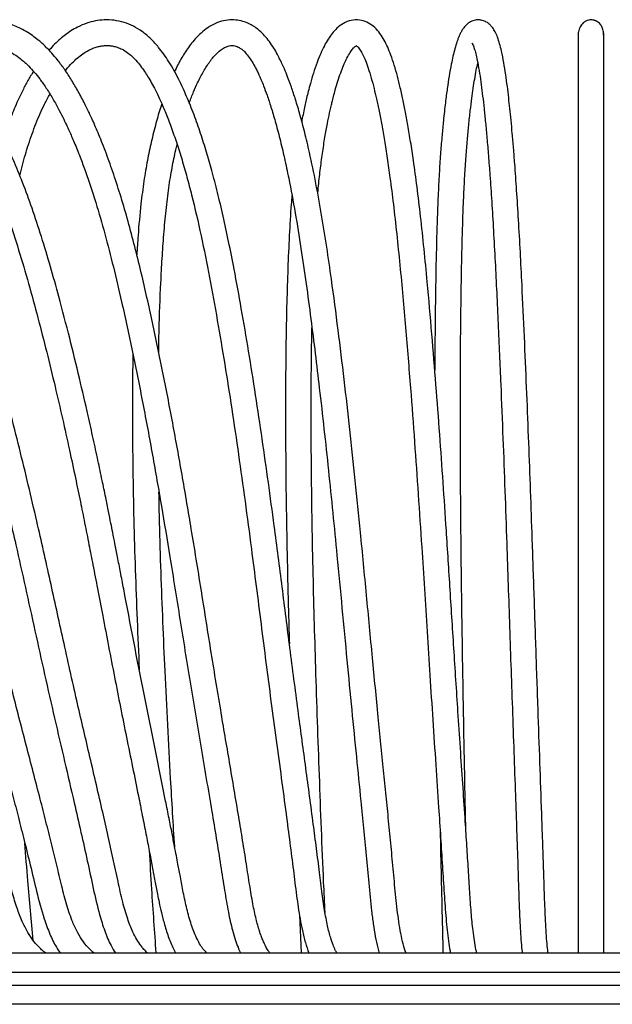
# Model space of a CAD drawing. Header units: millimetres. Extents: x 167 to 2222, y 44 to 1779.
# Tile 165 of 256: x 514 to 698, y 1367 to 1674. Entities that reach past the tile are written whole.
import ezdxf

# ---------------------------------------------------------------- set-up
doc = ezdxf.new("R2010")
doc.units = ezdxf.units.MM

msp = doc.modelspace()

# ---------------------------------------------------------------- linework, layer by layer
at = {"color": 7, "linetype": 'Continuous', "lineweight": 25}
for p, q in [((600.761, 1395.078), (601.311, 1383.182)), ((466.57, 1383.182), (916.57, 1383.182)), ((466.57, 1377.182), (916.57, 1377.182)), ((466.57, 1373.182), (916.57, 1373.182)), ((916.57, 1367.182), (466.57, 1367.182))]:
    msp.add_line(p, q, dxfattribs=at)
for points, knots in [([(521.709, 1383.182), (521.599, 1383.257), (520.615, 1383.924), (519.137, 1385.431), (517.276, 1387.715), (515.64, 1390.319), (514.028, 1393.661), (512.486, 1397.852), (511.025, 1402.879), (509.566, 1408.644), (507.893, 1415.01), (506.084, 1421.709), (504.215, 1428.483), (501.523, 1438.103), (498.033, 1450.418), (493.597, 1466.28), (489.194, 1482.727), (484.641, 1499.935), (480.142, 1516.618), (475.523, 1532.922), (470.741, 1548.837), (465.613, 1564.811), (460.144, 1580.618), (455.387, 1593.375), (451.45, 1603.038), (448.506, 1609.801), (445.432, 1616.359), (442.212, 1622.695), (438.911, 1628.648), (435.989, 1633.467), (433.619, 1637.107), (431.871, 1639.661), (430.373, 1641.756), (429.018, 1643.583), (427.519, 1645.536), (425.561, 1647.974), (422.95, 1651.03), (419.78, 1654.446), (416.204, 1657.91), (412.393, 1661.164), (407.939, 1664.442), (402.788, 1667.556), (396.982, 1670.227), (391.182, 1672.082), (385.603, 1673.226), (380.322, 1673.818), (375.04, 1673.982), (369.837, 1673.785), (366.329, 1673.244), (364.664, 1672.987)], [0, 0, 0, 0, 0.0013419, 0.0119305, 0.0198144, 0.028305, 0.0386132, 0.0511883, 0.0652459, 0.0814254, 0.0995723, 0.1188288, 0.1379534, 0.1568584, 0.2003009, 0.2423972, 0.2911704, 0.3389184, 0.3872436, 0.4318592, 0.4771201, 0.5230578, 0.5693405, 0.6146569, 0.6354019, 0.6558745, 0.6760748, 0.6960116, 0.7157032, 0.733777, 0.7441522, 0.7530682, 0.7605179, 0.7664956, 0.772876, 0.7819751, 0.7938164, 0.808191, 0.8232353, 0.8383467, 0.8535507, 0.8739331, 0.8943299, 0.9139279, 0.9322644, 0.9493657, 0.9655205, 0.9836384, 1, 1, 1, 1]), ([(536.742, 1383.182), (536.291, 1383.551), (535.123, 1384.504), (533.387, 1386.643), (531.592, 1389.469), (529.828, 1393.27), (528.171, 1398.162), (526.639, 1404.158), (525.137, 1410.609), (523.492, 1417.301), (521.774, 1424.156), (519.155, 1434.388), (515.57, 1448.12), (511.747, 1462.899), (508.681, 1475.201), (506.391, 1484.525), (504.306, 1493.054), (502.41, 1500.78), (500.655, 1507.867), (498.789, 1515.3), (496.648, 1523.652), (494.091, 1533.321), (491.19, 1543.892), (487.909, 1555.327), (484.281, 1567.337), (480.362, 1579.575), (476.41, 1591.221), (472.395, 1602.169), (468.271, 1612.364), (463.784, 1622.232), (459.407, 1630.643), (455.324, 1637.566), (451.809, 1642.94), (448.437, 1647.593), (445.333, 1651.486), (442.55, 1654.671), (440.284, 1657.047), (438.447, 1658.837), (436.749, 1660.399), (434.69, 1662.162), (432.049, 1664.212), (428.857, 1666.385), (425.238, 1668.47), (421.342, 1670.291), (416.771, 1671.924), (411.589, 1673.166), (406.15, 1673.834), (401.63, 1673.968), (398.119, 1673.83), (395.206, 1673.577), (392.166, 1673.13), (390.002, 1672.779), (388.864, 1672.468), (388.85, 1672.464)], [0, 0, 0, 0, 0.0061108, 0.0158202, 0.0258513, 0.0363411, 0.051798, 0.0686846, 0.0867247, 0.1054196, 0.1245627, 0.1440844, 0.1912156, 0.2399322, 0.2680933, 0.2940293, 0.3177427, 0.3392328, 0.358497, 0.3769348, 0.4013898, 0.428486, 0.4582357, 0.4906582, 0.5255729, 0.5609215, 0.5961826, 0.626925, 0.6575233, 0.6879822, 0.7183588, 0.7386109, 0.7577736, 0.7748614, 0.7898628, 0.8027616, 0.8135393, 0.8202238, 0.8266749, 0.8351463, 0.845754, 0.8585039, 0.8723867, 0.886652, 0.9012777, 0.9213543, 0.9410258, 0.9576614, 0.9680728, 0.9773865, 0.9879124, 0.9998462, 1, 1, 1, 1]), ([(553.409, 1383.182), (553.267, 1383.308), (552.82, 1383.704), (552.132, 1384.502), (551.156, 1385.742), (550.053, 1387.411), (548.621, 1390.109), (547.092, 1394.007), (545.576, 1399.325), (544.17, 1405.738), (542.651, 1412.911), (540.971, 1420.436), (538.501, 1431.282), (535.278, 1445.052), (531.179, 1462.601), (527.176, 1480.555), (523.093, 1499.213), (519.5, 1515.303), (516.284, 1529.072), (513.501, 1540.505), (510.563, 1552.046), (507.454, 1563.667), (504.217, 1575.134), (500.929, 1586.162), (497.788, 1596.086), (494.784, 1604.872), (491.928, 1612.574), (489.044, 1619.705), (486.333, 1625.819), (483.713, 1631.246), (481.123, 1636.207), (478.183, 1641.36), (474.846, 1646.639), (471.107, 1651.906), (467.149, 1656.771), (463.22, 1660.877), (459.607, 1664.051), (456.625, 1666.268), (454.127, 1667.881), (451.819, 1669.198), (449.151, 1670.494), (445.683, 1671.847), (441.47, 1673.015), (436.612, 1673.774), (430.852, 1674.056), (424.396, 1673.457), (419.644, 1672.478), (417.359, 1671.656), (417.344, 1671.65)], [0, 0, 0, 0, 0.0022074, 0.006971, 0.0110575, 0.0180576, 0.0260601, 0.0387035, 0.0538549, 0.0716207, 0.0917917, 0.1129812, 0.1339122, 0.1817837, 0.2275557, 0.2798688, 0.3303487, 0.3816197, 0.412976, 0.4447947, 0.4770874, 0.5098694, 0.5430014, 0.5747467, 0.6045946, 0.6291108, 0.6521167, 0.6736161, 0.6944102, 0.7095601, 0.7259267, 0.7435192, 0.7623466, 0.7824322, 0.8031488, 0.8217058, 0.837785, 0.8513298, 0.8598025, 0.8686628, 0.8792114, 0.8914169, 0.9089256, 0.9272328, 0.9461026, 0.97337, 0.9998282, 1, 1, 1, 1]), ([(571.848, 1383.182), (571.457, 1383.598), (570.342, 1384.784), (568.646, 1387.827), (566.979, 1392.035), (565.643, 1396.884), (564.574, 1401.902), (563.707, 1406.586), (563, 1410.382), (562.394, 1413.57), (561.784, 1416.747), (561.026, 1420.641), (560.102, 1425.321), (558.303, 1434.314), (555.676, 1447.197), (551.223, 1469.186), (547.773, 1487.407), (545.028, 1501.675), (544.12, 1506.367), (543.312, 1510.503), (542.625, 1513.992), (541.964, 1517.319), (541.233, 1520.961), (540.326, 1525.425), (539.229, 1530.733), (537.942, 1536.837), (536.492, 1543.542), (534.586, 1552.113), (532.169, 1562.552), (529.132, 1574.964), (526.125, 1586.53), (523.192, 1597.096), (520.436, 1606.278), (517.543, 1615.045), (514.602, 1623.067), (511.663, 1630.262), (508.754, 1636.646), (505.916, 1642.243), (503.181, 1647.098), (500.435, 1651.507), (497.633, 1655.539), (494.581, 1659.396), (491.248, 1663.002), (487.584, 1666.261), (483.777, 1668.95), (479.959, 1670.986), (476.125, 1672.442), (472.252, 1673.396), (468.421, 1673.883), (464.767, 1673.968), (461.279, 1673.711), (457.765, 1673.133), (454.061, 1672.116), (451.266, 1671.157), (449.75, 1670.386), (449.525, 1670.272)], [0, 0, 0, 0, 0.0070313, 0.0200843, 0.0334744, 0.0476201, 0.0619547, 0.0750889, 0.0857538, 0.0928128, 0.1010593, 0.11166, 0.1246103, 0.1393379, 0.1853117, 0.2303406, 0.3196752, 0.3337025, 0.3467131, 0.3579751, 0.3674857, 0.3752421, 0.3851914, 0.3973207, 0.4118578, 0.4288065, 0.4475959, 0.4672444, 0.4998366, 0.5345539, 0.5714388, 0.5978299, 0.6251059, 0.6513313, 0.6757355, 0.6983487, 0.7191986, 0.7382678, 0.7555379, 0.7711622, 0.7878675, 0.8033861, 0.8204055, 0.8386686, 0.8561906, 0.8725694, 0.8886125, 0.9048613, 0.9209649, 0.9360383, 0.9500405, 0.9642413, 0.9799866, 0.9970352, 1, 1, 1, 1]), ([(591.553, 1383.182), (591.374, 1383.411), (590.792, 1384.153), (590.041, 1385.62), (589.316, 1387.228), (588.791, 1388.568), (588.068, 1390.67), (587.164, 1393.954), (586.166, 1398.74), (585.219, 1404.515), (584.209, 1411.122), (583.063, 1418.23), (581.325, 1428.786), (579.023, 1442.347), (576.054, 1459.769), (573.11, 1477.785), (570.113, 1496.612), (567.236, 1514.397), (564.361, 1531.326), (561.463, 1547.406), (558.351, 1563.562), (555.04, 1579.492), (552.07, 1592.745), (549.496, 1603.217), (547.398, 1611.103), (545.211, 1618.626), (542.958, 1625.658), (541.003, 1631.171), (539.444, 1635.232), (538.328, 1637.996), (537.297, 1640.428), (536.274, 1642.736), (535.08, 1645.31), (533.515, 1648.485), (531.629, 1652.012), (529.527, 1655.565), (527.447, 1658.703), (525.458, 1661.359), (523.698, 1663.442), (522.203, 1665.031), (520.876, 1666.315), (519.526, 1667.51), (517.948, 1668.76), (516.039, 1670.063), (513.392, 1671.54), (510.192, 1672.816), (506.61, 1673.647), (503.117, 1673.983), (499.617, 1673.87), (496.149, 1673.292), (492.753, 1672.289), (489.493, 1670.882), (486.848, 1669.448), (485.355, 1668.373), (484.896, 1668.043)], [0, 0, 0, 0, 0.0039259, 0.0127428, 0.0172081, 0.021493, 0.0262057, 0.0372679, 0.05054, 0.0661094, 0.0838541, 0.1034431, 0.1232463, 0.168893, 0.2130308, 0.2640883, 0.3138579, 0.3641035, 0.4070058, 0.4505745, 0.4948471, 0.5394701, 0.5826367, 0.6060331, 0.6288467, 0.6510781, 0.6727443, 0.6929149, 0.7029493, 0.712046, 0.7202003, 0.7274095, 0.7357119, 0.7470238, 0.7613703, 0.7749683, 0.7887868, 0.8008229, 0.8110652, 0.8194853, 0.8260741, 0.8327497, 0.8409007, 0.850523, 0.861588, 0.8798579, 0.8963236, 0.911734, 0.9281757, 0.9450582, 0.9605218, 0.9768201, 0.9928809, 1, 1, 1, 1]), ([(612.415, 1383.182), (612.248, 1383.46), (611.842, 1384.137), (611.178, 1385.803), (610.341, 1388.233), (609.432, 1391.803), (608.529, 1396.68), (607.707, 1402.592), (606.888, 1409.389), (605.954, 1416.719), (604.532, 1427.63), (602.643, 1441.634), (600.212, 1459.558), (597.815, 1478.008), (595.382, 1497.231), (593.165, 1514.435), (591.086, 1529.825), (589.158, 1543.407), (587.111, 1557.062), (584.951, 1570.612), (582.722, 1583.718), (580.65, 1595.108), (578.745, 1604.711), (577.026, 1612.674), (575.274, 1620.082), (573.545, 1626.711), (571.788, 1632.829), (569.958, 1638.615), (567.9, 1644.448), (565.643, 1650.094), (563.064, 1655.708), (560.19, 1660.901), (557.269, 1665.014), (554.487, 1668.077), (551.852, 1670.315), (549.044, 1672.025), (546.084, 1673.212), (543.05, 1673.859), (540.061, 1673.989), (537.193, 1673.657), (534.382, 1672.905), (531.868, 1671.833), (529.652, 1670.562), (527.868, 1669.325), (526.16, 1667.942), (524.455, 1666.378), (523.303, 1665.098), (522.722, 1664.452)], [0, 0, 0, 0, 0.0045348, 0.011054, 0.0184383, 0.029942, 0.0434647, 0.059215, 0.0770937, 0.0968247, 0.1169755, 0.1632536, 0.2078018, 0.259073, 0.308822, 0.3590271, 0.3946517, 0.4306946, 0.4671777, 0.5041304, 0.5402479, 0.5741895, 0.5981661, 0.6208546, 0.6422601, 0.662946, 0.6804444, 0.698943, 0.7184428, 0.7389162, 0.758955, 0.7824169, 0.8044693, 0.8197845, 0.8358564, 0.8517796, 0.8675058, 0.8839229, 0.9001298, 0.9147311, 0.9291915, 0.9455288, 0.9573718, 0.9677686, 0.9772701, 0.9885299, 1, 1, 1, 1]), ([(633.972, 1383.182), (633.958, 1383.213), (633.669, 1383.888), (633.063, 1385.991), (632.328, 1389.2), (631.525, 1394.02), (630.781, 1400.504), (630.071, 1408.447), (629.321, 1416.384), (628.557, 1424.264), (627.775, 1432.156), (626.974, 1440.153), (626.149, 1448.347), (624.98, 1460.018), (623.477, 1475.48), (621.668, 1494.696), (619.908, 1513.13), (618.185, 1530.329), (616.497, 1546.213), (614.723, 1561.864), (612.817, 1577.491), (611.011, 1591.25), (609.289, 1603.175), (607.694, 1613.178), (605.912, 1623.088), (604.134, 1631.672), (602.452, 1638.767), (600.998, 1644.248), (599.607, 1648.941), (598.32, 1652.845), (597.158, 1656.011), (596.175, 1658.423), (595.343, 1660.291), (594.54, 1661.956), (593.588, 1663.757), (592.406, 1665.733), (591.045, 1667.676), (589.54, 1669.439), (588, 1670.864), (586.452, 1671.976), (584.84, 1672.852), (582.991, 1673.538), (580.821, 1673.953), (578.342, 1673.932), (575.79, 1673.355), (573.376, 1672.27), (571.136, 1670.76), (569.201, 1669.02), (567.567, 1667.199), (566.191, 1665.405), (564.966, 1663.583), (563.846, 1661.712), (562.801, 1659.795), (562.142, 1658.435), (561.814, 1657.759)], [0, 0, 0, 0, 0.0004925, 0.0108248, 0.021197, 0.0317131, 0.0515911, 0.0719447, 0.0922335, 0.112354, 0.1323921, 0.152877, 0.1738884, 0.1954618, 0.2426715, 0.2924595, 0.3423506, 0.3837641, 0.4247524, 0.4653508, 0.5059624, 0.5480369, 0.5751132, 0.6027476, 0.6309429, 0.6597565, 0.6792647, 0.6974131, 0.7136002, 0.7278215, 0.7400627, 0.7503183, 0.7575263, 0.7643418, 0.7728561, 0.7831355, 0.7947647, 0.806298, 0.8176511, 0.8275733, 0.8375055, 0.848492, 0.8614611, 0.8763004, 0.8919944, 0.908195, 0.9232036, 0.9380216, 0.9503806, 0.9613591, 0.9716909, 0.9813813, 0.9907512, 1, 1, 1, 1]), ([(656.021, 1383.182), (655.933, 1383.539), (655.662, 1384.644), (655.262, 1386.989), (654.747, 1390.782), (654.258, 1395.903), (653.811, 1402.346), (653.395, 1409.286), (652.932, 1416.588), (652.382, 1425.075), (651.736, 1434.81), (650.997, 1445.792), (650.05, 1459.893), (648.958, 1476.761), (647.745, 1496.054), (646.617, 1513.676), (645.534, 1529.837), (644.464, 1544.957), (643.302, 1560.387), (642.017, 1576.249), (640.782, 1590.383), (639.609, 1602.597), (638.556, 1612.505), (637.457, 1621.706), (636.413, 1629.426), (635.448, 1635.789), (634.579, 1640.971), (633.731, 1645.552), (632.87, 1649.771), (631.99, 1653.646), (631.043, 1657.332), (630.062, 1660.639), (629.043, 1663.531), (628.005, 1665.999), (626.851, 1668.242), (625.478, 1670.27), (623.832, 1671.982), (621.811, 1673.295), (619.426, 1674.011), (616.79, 1673.881), (614.426, 1672.916), (612.51, 1671.455), (610.961, 1669.741), (609.686, 1667.925), (608.512, 1665.873), (607.362, 1663.46), (606.221, 1660.614), (605.149, 1657.478), (604.24, 1654.411), (603.536, 1651.756), (603.008, 1649.598), (602.55, 1647.598), (602.1, 1645.495), (601.737, 1643.718), (601.532, 1642.6), (601.481, 1642.323)], [0, 0, 0, 0, 0.0042676, 0.0132002, 0.0221137, 0.0368808, 0.0525421, 0.069328, 0.0870057, 0.1055305, 0.131045, 0.1579644, 0.1856725, 0.2339138, 0.2805434, 0.325469, 0.3618034, 0.398401, 0.4364151, 0.4758942, 0.5168957, 0.5432615, 0.5698569, 0.5947873, 0.6177497, 0.6347306, 0.6504652, 0.6649445, 0.6783282, 0.692622, 0.7056972, 0.7198097, 0.7333124, 0.7453428, 0.7576565, 0.7716017, 0.7860601, 0.8003417, 0.81532, 0.8313086, 0.8475426, 0.8637679, 0.877133, 0.8899366, 0.9027223, 0.9162639, 0.9305677, 0.9454826, 0.9587018, 0.9682452, 0.9759119, 0.9823065, 0.9894094, 0.9973797, 1, 1, 1, 1]), ([(678.214, 1383.182), (678.206, 1383.25), (678.096, 1384.075), (677.908, 1386.114), (677.633, 1389.688), (677.383, 1394.309), (677.16, 1399.844), (676.966, 1405.766), (676.766, 1411.903), (676.553, 1418.199), (676.224, 1427.728), (675.765, 1440.677), (675.147, 1457.964), (674.515, 1476.378), (673.879, 1495.441), (673.286, 1512.959), (672.715, 1529.091), (672.149, 1544.2), (671.537, 1559.593), (670.861, 1575.392), (670.212, 1589.451), (669.597, 1601.601), (669.046, 1611.48), (668.469, 1620.69), (667.943, 1628.123), (667.482, 1633.974), (667.095, 1638.485), (666.714, 1642.571), (666.34, 1646.264), (665.954, 1649.771), (665.525, 1653.322), (665.021, 1657.028), (664.421, 1660.777), (663.799, 1663.933), (663.159, 1666.514), (662.519, 1668.521), (661.801, 1670.172), (661.047, 1671.407), (660.328, 1672.258), (659.662, 1672.83), (659.104, 1673.198), (658.429, 1673.54), (657.625, 1673.814), (656.528, 1673.966), (655.147, 1673.822), (653.765, 1673.206), (652.749, 1672.386), (652.14, 1671.712), (651.511, 1670.83), (650.984, 1669.887), (650.538, 1668.934), (650.161, 1667.993), (649.709, 1666.719), (649.197, 1665.022), (648.614, 1662.688), (648.015, 1659.872), (647.416, 1656.55), (646.803, 1652.532), (646.204, 1647.951), (645.66, 1643.046), (645.17, 1637.88), (644.743, 1632.689), (644.335, 1626.742), (643.977, 1619.929), (643.685, 1612.394), (643.406, 1602.685), (643.173, 1591.103), (643.01, 1577.905), (642.938, 1569.167), (642.929, 1564.838), (642.929, 1564.8)], [0, 0, 0, 0, 0.0006805, 0.0083204, 0.0161002, 0.0270329, 0.0385487, 0.0506196, 0.0630987, 0.0759154, 0.0890681, 0.1214087, 0.1553673, 0.1952125, 0.2339782, 0.2715707, 0.3021559, 0.3329198, 0.364817, 0.3978873, 0.4321802, 0.4542086, 0.4764597, 0.4974216, 0.5168022, 0.528864, 0.5402354, 0.55091, 0.5608867, 0.5703253, 0.5807219, 0.5924502, 0.6055332, 0.6199496, 0.6308894, 0.6416114, 0.652106, 0.6613961, 0.6690023, 0.6749032, 0.6790856, 0.6818768, 0.6854221, 0.6901195, 0.6959564, 0.7028788, 0.7079787, 0.7150748, 0.7224015, 0.7292567, 0.7356492, 0.7415868, 0.7470766, 0.7588906, 0.7700141, 0.7804592, 0.7948651, 0.8078268, 0.8216807, 0.8376773, 0.8495533, 0.8624161, 0.876226, 0.8909572, 0.9066816, 0.9228235, 0.9493064, 0.9749267, 0.9997836, 1, 1, 1, 1]), ([(695.57, 1668.416), (695.554, 1669.005), (695.525, 1670.071), (695.176, 1671.455), (694.639, 1672.437), (694.021, 1673.069), (693.537, 1673.404), (693.157, 1673.588), (692.97, 1673.663), (692.843, 1673.708), (692.716, 1673.749), (692.537, 1673.799), (692.148, 1673.883), (691.554, 1673.925), (690.784, 1673.833), (689.938, 1673.523), (688.987, 1672.857), (688.149, 1671.713), (687.634, 1670.125), (687.592, 1669.012), (687.57, 1668.416)], [0, 0, 0, 0, 0.1542623, 0.2795374, 0.3752979, 0.42747, 0.4628486, 0.4746019, 0.4791931, 0.4831028, 0.4865888, 0.490217, 0.4987776, 0.5230657, 0.558461, 0.6053282, 0.6634527, 0.7576276, 0.8699848, 1, 1, 1, 1]), ([(687.57, 1669.781), (687.57, 1669.816), (687.57, 1669.93), (687.57, 1668.971), (687.57, 1666.871), (687.57, 1663.528), (687.57, 1659.291), (687.57, 1654.383), (687.57, 1648.524), (687.57, 1641.809), (687.57, 1634.346), (687.57, 1626.992), (687.57, 1619.883), (687.57, 1613.116), (687.57, 1605.476), (687.57, 1596.886), (687.57, 1587.135), (687.57, 1577.393), (687.57, 1567.527), (687.57, 1557.54), (687.57, 1547.435), (687.57, 1532.587), (687.57, 1512.688), (687.57, 1487.521), (687.57, 1467.271), (687.57, 1452.093), (687.57, 1441.78), (687.57, 1430.693), (687.57, 1420.825), (687.57, 1412.396), (687.57, 1405.66), (687.57, 1398.711), (687.57, 1392.97), (687.57, 1388.624), (687.57, 1385.644), (687.57, 1383.969), (687.57, 1383.182)], [0, 0, 0, 0, 0.0125703, 0.041362, 0.0690222, 0.0956621, 0.121306, 0.1458897, 0.1694501, 0.1992594, 0.2272382, 0.2533672, 0.2776482, 0.3001164, 0.3207811, 0.3521714, 0.3822216, 0.4124274, 0.4427633, 0.4732461, 0.5038932, 0.5347206, 0.6076228, 0.6825008, 0.7590954, 0.7882009, 0.8185207, 0.851623, 0.887667, 0.9068538, 0.926859, 0.9475834, 0.9687016, 0.9794123, 0.9903312, 1, 1, 1, 1]), ([(695.57, 1383.182), (695.57, 1383.546), (695.57, 1385.07), (695.57, 1388.556), (695.57, 1395.101), (695.57, 1404.122), (695.57, 1414.899), (695.57, 1425.436), (695.57, 1435.745), (695.57, 1445.878), (695.57, 1455.881), (695.57, 1468.492), (695.57, 1483.656), (695.57, 1501.165), (695.57, 1518.986), (695.57, 1536.883), (695.57, 1550.88), (695.57, 1560.493), (695.57, 1566.342), (695.57, 1572.769), (695.57, 1579.884), (695.57, 1587.121), (695.57, 1594.382), (695.57, 1601.56), (695.57, 1609.075), (695.57, 1616.866), (695.57, 1624.858), (695.57, 1632.95), (695.57, 1640.645), (695.57, 1647.809), (695.57, 1653.56), (695.57, 1658.173), (695.57, 1661.732), (695.57, 1664.766), (695.57, 1667.154), (695.57, 1668.791), (695.57, 1669.76), (695.57, 1669.855), (695.57, 1669.902)], [0, 0, 0, 0, 0.0049256, 0.0206781, 0.0362253, 0.0686979, 0.1007925, 0.1321279, 0.1628886, 0.1931657, 0.2230431, 0.2525992, 0.306051, 0.3582907, 0.4086499, 0.4652504, 0.5191263, 0.535513, 0.5530062, 0.5727154, 0.5946513, 0.6188278, 0.6400916, 0.6628038, 0.6869443, 0.7124999, 0.739476, 0.7679121, 0.7978286, 0.825199, 0.8536813, 0.8732842, 0.8934041, 0.9140195, 0.9350966, 0.9566722, 0.9788039, 1, 1, 1, 1]), ([(429.604, 1665.82), (430.451, 1665.868), (432.67, 1665.992), (436.363, 1665.735), (440.573, 1665.013), (444.653, 1663.745), (448.344, 1662.048), (451.611, 1660.043), (454.935, 1657.551), (458.378, 1654.429), (461.971, 1650.508), (465.401, 1646.162), (468.82, 1641.249), (472.344, 1635.527), (475.973, 1628.853), (479.651, 1621.202), (483.325, 1612.576), (486.943, 1603.037), (490.391, 1592.954), (493.605, 1582.742), (496.607, 1572.656), (500.165, 1560.084), (504.125, 1545.127), (508.416, 1527.687), (512.105, 1511.724), (515.382, 1497.008), (518.346, 1483.525), (521.345, 1469.946), (524.429, 1456.358), (527.54, 1443.033), (530.306, 1431.179), (532.66, 1420.883), (534.648, 1412.012), (536.476, 1403.42), (538.136, 1396.044), (540.013, 1390.097), (541.634, 1386.038), (542.947, 1383.927), (543.41, 1383.182)], [0, 0, 0, 0, 0.0115173, 0.0301746, 0.0503296, 0.0692598, 0.0867913, 0.1026976, 0.1167819, 0.1362436, 0.1556092, 0.1748869, 0.1945885, 0.2168258, 0.2418232, 0.2684025, 0.2975471, 0.3293081, 0.3621135, 0.3942623, 0.425676, 0.4563519, 0.510752, 0.5628915, 0.6147945, 0.6547334, 0.6951036, 0.735778, 0.7766261, 0.8174016, 0.8560897, 0.8835935, 0.9100758, 0.9357172, 0.9603563, 0.976138, 0.991576, 1, 1, 1, 1]), ([(458.316, 1664.947), (458.783, 1665.073), (460.062, 1665.417), (462.285, 1665.755), (465.118, 1665.974), (468.19, 1665.869), (471.272, 1665.417), (474.129, 1664.647), (476.853, 1663.575), (479.456, 1662.181), (481.917, 1660.48), (484.086, 1658.683), (486.039, 1656.822), (487.987, 1654.737), (490.288, 1651.974), (493.041, 1648.206), (496.212, 1643.22), (499.6, 1637.116), (503.023, 1630.031), (506.539, 1621.726), (509.981, 1612.432), (513.313, 1602.233), (516.39, 1591.774), (519.271, 1581.151), (522.011, 1570.462), (524.557, 1559.984), (526.917, 1549.793), (529.023, 1540.29), (530.872, 1531.639), (532.442, 1524.065), (533.85, 1517.112), (535.153, 1510.544), (536.486, 1503.722), (537.914, 1496.324), (539.537, 1487.857), (541.298, 1478.661), (543.129, 1469.184), (544.985, 1459.756), (546.865, 1450.418), (548.732, 1441.234), (550.382, 1433.096), (551.774, 1426.15), (552.91, 1420.411), (553.942, 1415.109), (554.877, 1410.223), (555.716, 1405.743), (556.409, 1402.028), (557.068, 1398.741), (557.772, 1395.543), (558.735, 1391.77), (560.037, 1387.814), (561.221, 1384.861), (562.027, 1383.457), (562.185, 1383.182)], [0, 0, 0, 0, 0.0073148, 0.0200224, 0.0348638, 0.0518731, 0.0685356, 0.0836134, 0.0972731, 0.1121566, 0.1258869, 0.1380663, 0.1486601, 0.1593087, 0.1719263, 0.1897025, 0.2103772, 0.2339622, 0.2602769, 0.2871768, 0.3194906, 0.3518771, 0.3843142, 0.4167329, 0.4490573, 0.4811205, 0.5107774, 0.539888, 0.5653227, 0.5870753, 0.6064426, 0.62626, 0.6445028, 0.6659943, 0.690762, 0.7182735, 0.7460991, 0.773391, 0.8006341, 0.8278643, 0.853884, 0.871948, 0.8886585, 0.9040467, 0.9182178, 0.931224, 0.9429849, 0.9505023, 0.9598516, 0.9710638, 0.9841939, 0.9969047, 1, 1, 1, 1]), ([(491.416, 1662.71), (491.829, 1662.968), (493.291, 1663.879), (495.629, 1664.804), (498.459, 1665.601), (501.093, 1665.947), (503.479, 1665.928), (505.597, 1665.659), (507.591, 1665.187), (509.713, 1664.401), (511.785, 1663.305), (513.611, 1662.026), (515.117, 1660.758), (516.59, 1659.346), (518.161, 1657.633), (519.946, 1655.412), (521.847, 1652.719), (523.761, 1649.644), (525.496, 1646.541), (526.938, 1643.746), (528.081, 1641.382), (529.003, 1639.381), (529.813, 1637.554), (530.63, 1635.64), (531.509, 1633.497), (532.649, 1630.6), (534.054, 1626.81), (535.682, 1622.08), (537.761, 1615.575), (540.175, 1607.217), (542.844, 1596.87), (545.728, 1584.574), (548.801, 1570.369), (551.993, 1554.446), (554.977, 1538.429), (557.763, 1522.509), (560.595, 1505.426), (563.529, 1487.104), (566.682, 1467.396), (570.03, 1447.466), (572.795, 1431.282), (574.846, 1418.874), (576.176, 1410.673), (577.36, 1402.944), (578.504, 1396.142), (579.643, 1391.044), (580.705, 1387.454), (581.531, 1385.094), (582.121, 1383.763), (582.378, 1383.182)], [0, 0, 0, 0, 0.0078377, 0.0277963, 0.0441443, 0.0618189, 0.0785525, 0.0905334, 0.1034561, 0.1174912, 0.1318752, 0.1438911, 0.1533128, 0.1616554, 0.1729223, 0.1842129, 0.1975442, 0.2122894, 0.2253726, 0.2363712, 0.2456213, 0.2525631, 0.2587414, 0.2655967, 0.2731299, 0.2813414, 0.2956125, 0.3114619, 0.327906, 0.3581113, 0.3894089, 0.4217645, 0.4674489, 0.513848, 0.5595667, 0.604661, 0.6491726, 0.7039039, 0.7589109, 0.8150393, 0.8724608, 0.8960175, 0.9197725, 0.9415488, 0.9607171, 0.9771269, 0.9860387, 0.9939166, 1, 1, 1, 1]), ([(527.811, 1658.084), (527.882, 1658.177), (528.584, 1659.107), (529.83, 1660.41), (531.573, 1662.063), (533.295, 1663.391), (535.038, 1664.454), (536.652, 1665.179), (538.015, 1665.601), (539.177, 1665.83), (540.322, 1665.939), (541.494, 1665.915), (542.731, 1665.746), (544.052, 1665.401), (545.527, 1664.784), (547.055, 1663.857), (548.632, 1662.567), (550.128, 1661.008), (551.539, 1659.243), (552.745, 1657.514), (553.876, 1655.71), (555.007, 1653.721), (556.254, 1651.31), (557.629, 1648.385), (559.176, 1644.753), (560.845, 1640.417), (562.54, 1635.531), (564.181, 1630.307), (565.723, 1624.922), (567.767, 1617.146), (570.163, 1606.782), (572.792, 1593.665), (575.205, 1580.274), (577.502, 1566.619), (579.695, 1552.672), (581.797, 1538.437), (583.829, 1523.879), (585.647, 1510.18), (587.293, 1497.391), (588.794, 1485.597), (590.317, 1473.658), (591.882, 1461.612), (593.493, 1449.589), (595.077, 1437.893), (596.51, 1427.217), (597.76, 1417.683), (598.848, 1409.202), (599.813, 1401.246), (600.711, 1394.929), (601.66, 1390.058), (602.535, 1386.424), (603.3, 1384.243), (603.672, 1383.182)], [0, 0, 0, 0, 0.0016745, 0.016729, 0.0292543, 0.0429956, 0.0577973, 0.0713022, 0.0827071, 0.0922018, 0.1022276, 0.1135306, 0.1237107, 0.1353418, 0.1484207, 0.1621189, 0.1744439, 0.1878384, 0.19902, 0.2087421, 0.2173521, 0.2270946, 0.2371352, 0.249177, 0.2632289, 0.279295, 0.2967268, 0.3141006, 0.3313501, 0.3484776, 0.3866133, 0.4242209, 0.4619268, 0.5000106, 0.5384948, 0.5774285, 0.6168916, 0.6571927, 0.6884885, 0.7202429, 0.7523966, 0.7848853, 0.8176755, 0.8499603, 0.8799007, 0.9042742, 0.9270654, 0.9482959, 0.9680635, 0.9784616, 0.9895285, 1, 1, 1, 1]), ([(566.43, 1647.993), (566.44, 1648.022), (566.867, 1649.285), (567.742, 1651.424), (568.913, 1654.111), (569.953, 1656.202), (570.882, 1657.904), (571.846, 1659.49), (572.862, 1660.972), (573.981, 1662.388), (575.207, 1663.686), (576.477, 1664.742), (577.725, 1665.479), (578.835, 1665.859), (579.736, 1665.953), (580.535, 1665.869), (581.282, 1665.645), (582.007, 1665.292), (582.769, 1664.776), (583.68, 1663.974), (584.776, 1662.716), (585.968, 1660.957), (586.947, 1659.226), (587.686, 1657.761), (588.285, 1656.483), (588.909, 1655.053), (589.719, 1653.055), (590.734, 1650.306), (591.952, 1646.623), (593.284, 1642.133), (594.689, 1636.834), (596.09, 1630.914), (597.719, 1623.245), (599.46, 1613.894), (601.248, 1602.858), (602.851, 1591.79), (604.314, 1580.817), (605.679, 1569.997), (607.552, 1554.339), (609.851, 1533.426), (612.132, 1510.467), (614.009, 1490.693), (615.527, 1474.629), (617.023, 1459.173), (618.492, 1444.551), (619.726, 1432.272), (620.736, 1422.027), (621.556, 1413.534), (622.351, 1404.92), (623.029, 1397.725), (623.729, 1392.202), (624.365, 1388.33), (624.982, 1385.287), (625.447, 1383.71), (625.603, 1383.182)], [0, 0, 0, 0, 0.0003347, 0.0144465, 0.0277419, 0.0371272, 0.0464295, 0.0561285, 0.0664755, 0.0774848, 0.0903177, 0.1056852, 0.1211567, 0.1368671, 0.1519629, 0.1654815, 0.1769306, 0.1868282, 0.1966177, 0.2064002, 0.2195993, 0.2327092, 0.2436844, 0.2502861, 0.255874, 0.2623236, 0.2698817, 0.2816942, 0.2955008, 0.3113022, 0.3291066, 0.3483139, 0.3673442, 0.398751, 0.4295025, 0.4595798, 0.4889152, 0.5174451, 0.5454318, 0.6120802, 0.679994, 0.721764, 0.7632465, 0.8027316, 0.8401489, 0.8756707, 0.8971558, 0.9187659, 0.9406606, 0.9627404, 0.9735953, 0.9842265, 0.9947256, 1, 1, 1, 1]), ([(606.488, 1619.66), (606.538, 1620.275), (606.746, 1622.857), (607.218, 1627.104), (607.916, 1632.413), (608.678, 1637.228), (609.439, 1641.437), (610.055, 1644.457), (610.533, 1646.618), (610.929, 1648.31), (611.39, 1650.168), (611.99, 1652.405), (612.737, 1654.923), (613.595, 1657.466), (614.468, 1659.708), (615.382, 1661.727), (616.327, 1663.455), (617.261, 1664.79), (618.044, 1665.637), (618.493, 1665.897), (618.452, 1665.901), (618.439, 1665.902)], [0, 0, 0, 0, 0.02068, 0.0867967, 0.1518938, 0.2207443, 0.2809215, 0.3324229, 0.3587275, 0.3845206, 0.4165569, 0.4552121, 0.507156, 0.5653234, 0.6215174, 0.6750035, 0.7420974, 0.8082903, 0.8778449, 0.9639051, 1, 1, 1, 1]), ([(618.43, 1665.92), (618.42, 1665.925), (618.39, 1665.937), (618.805, 1665.698), (619.614, 1664.717), (620.478, 1663.185), (621.329, 1661.282), (622.218, 1658.873), (623.129, 1655.923), (623.988, 1652.678), (624.802, 1649.21), (625.602, 1645.422), (626.426, 1641.11), (627.268, 1636.248), (628.129, 1630.747), (629.065, 1624.134), (630.062, 1616.269), (631.089, 1607.167), (632.064, 1597.558), (632.972, 1587.807), (633.817, 1578.147), (634.611, 1568.621), (635.557, 1556.745), (636.616, 1542.613), (637.775, 1526.072), (638.785, 1510.799), (639.698, 1496.516), (640.539, 1483.202), (641.404, 1469.586), (642.31, 1455.751), (643.232, 1442.047), (644.051, 1429.826), (644.741, 1419.283), (645.315, 1410.34), (645.823, 1401.847), (646.293, 1395.183), (646.765, 1390.308), (647.189, 1386.937), (647.548, 1384.544), (647.792, 1383.403), (647.84, 1383.182)], [0, 0, 0, 0, 0.01077946, 0.03210066, 0.05354502, 0.0695663, 0.08419604, 0.10037837, 0.1178973, 0.13440541, 0.14959723, 0.16624436, 0.18365733, 0.20265232, 0.22322622, 0.24536203, 0.27400404, 0.3049638, 0.33686687, 0.36817748, 0.39883357, 0.42880311, 0.45810417, 0.51014128, 0.56010062, 0.61047115, 0.64989402, 0.69034032, 0.73173101, 0.77398262, 0.81680171, 0.85735457, 0.88595607, 0.91311512, 0.93886071, 0.96284478, 0.97436618, 0.98579468, 0.99724803, 1, 1, 1, 1]), ([(654.627, 1666.601), (654.623, 1666.605), (654.601, 1666.628), (654.721, 1666.429), (654.952, 1665.881), (655.347, 1664.726), (655.807, 1662.977), (656.339, 1660.482), (656.875, 1657.389), (657.391, 1653.827), (657.857, 1650.144), (658.3, 1646.233), (658.746, 1641.873), (659.197, 1636.999), (659.656, 1631.511), (660.153, 1624.943), (660.68, 1617.165), (661.224, 1608.157), (661.741, 1598.626), (662.223, 1588.916), (662.672, 1579.278), (663.095, 1569.764), (663.598, 1557.885), (664.163, 1543.729), (664.78, 1527.184), (665.315, 1511.954), (665.796, 1497.784), (666.236, 1484.636), (666.687, 1471.233), (667.156, 1457.638), (667.638, 1444.112), (668.049, 1432.56), (668.38, 1423.1), (668.635, 1415.643), (668.878, 1408.383), (669.103, 1401.334), (669.325, 1395.459), (669.557, 1390.815), (669.787, 1387.299), (669.992, 1384.741), (670.136, 1383.499), (670.172, 1383.182)], [0, 0, 0, 0, 0.002539, 0.0153331, 0.0307089, 0.0467841, 0.0631425, 0.0796863, 0.1003251, 0.1189079, 0.1354355, 0.152771, 0.1705867, 0.1899064, 0.2107269, 0.2330305, 0.2617647, 0.2926976, 0.3248334, 0.3564296, 0.3874015, 0.417712, 0.4473771, 0.5001431, 0.5508877, 0.6016936, 0.6412542, 0.6816817, 0.7229099, 0.7648679, 0.8073999, 0.8483996, 0.8720222, 0.8949653, 0.9172655, 0.9389047, 0.959602, 0.9720094, 0.9840748, 0.995939, 1, 1, 1, 1]), ([(405.615, 1665.709), (406.437, 1665.654), (408.863, 1665.492), (412.868, 1664.68), (417.49, 1663.257), (421.767, 1661.293), (425.561, 1659.015), (429.503, 1656.143), (433.668, 1652.455), (438.131, 1647.687), (442.533, 1642.201), (446.97, 1635.834), (451.458, 1628.429), (455.868, 1620.094), (460.159, 1610.872), (464.204, 1601.091), (467.93, 1591.134), (471.268, 1581.517), (474.258, 1572.461), (476.932, 1563.994), (479.262, 1556.324), (481.286, 1549.43), (483.067, 1543.197), (484.792, 1537.005), (486.578, 1530.436), (488.508, 1523.155), (490.594, 1515.074), (492.835, 1506.18), (495.237, 1496.471), (497.764, 1486.155), (500.328, 1475.703), (503.069, 1464.664), (505.912, 1453.526), (508.797, 1442.427), (511.202, 1433.161), (513.24, 1425.212), (515.04, 1418.065), (516.933, 1410.428), (518.856, 1402.247), (520.736, 1394.954), (522.889, 1389.173), (524.575, 1385.587), (525.798, 1383.779), (526.201, 1383.182)], [0, 0, 0, 0, 0.010139, 0.0299071, 0.0497637, 0.0684024, 0.0852214, 0.1004349, 0.1228534, 0.1452648, 0.1685535, 0.1942062, 0.2222547, 0.2526738, 0.2841505, 0.3178197, 0.3508969, 0.3819521, 0.4109174, 0.4377984, 0.4626119, 0.4835492, 0.5027597, 0.5211217, 0.5414701, 0.5640339, 0.5888318, 0.6163918, 0.6462777, 0.6784485, 0.71152, 0.7426656, 0.7803672, 0.8146519, 0.8456293, 0.8663216, 0.8882681, 0.9116591, 0.9367311, 0.9633286, 0.9790028, 0.9930699, 1, 1, 1, 1]), ([(652.605, 1421.601), (652.431, 1430.186), (652.074, 1447.792), (651.671, 1470.734), (651.37, 1490.432), (651.166, 1506.484), (651.009, 1522.802), (650.912, 1539.534), (650.893, 1554.571), (650.935, 1567.897), (651.023, 1579.38), (651.179, 1591.117), (651.388, 1601.68), (651.639, 1610.881), (651.917, 1618.417), (652.26, 1625.272), (652.657, 1631.249), (653.076, 1636.455), (653.522, 1641.248), (653.985, 1645.57), (654.454, 1649.384), (654.91, 1652.65), (655.376, 1655.601), (655.848, 1658.242), (656.171, 1659.747), (656.322, 1660.453)], [0, 0, 0, 0, 0.1003062, 0.2056889, 0.2667021, 0.3284836, 0.3910017, 0.4544351, 0.5204259, 0.5631934, 0.607135, 0.6522945, 0.6987537, 0.7303512, 0.7614418, 0.7905535, 0.8178482, 0.8433298, 0.8669068, 0.8926979, 0.9158002, 0.936289, 0.9571432, 0.9799032, 1, 1, 1, 1]), ([(517.879, 1657.898), (517.296, 1656.942), (516.146, 1655.056), (514.632, 1652.179), (513.318, 1649.455), (512.18, 1646.886), (511.11, 1644.276), (510.075, 1641.526), (509.217, 1639.098), (508.722, 1637.517), (508.547, 1636.959)], [0, 0, 0, 0, 0.164016, 0.3236625, 0.4502207, 0.5707863, 0.6897105, 0.8072255, 0.9320211, 1, 1, 1, 1]), ([(513.645, 1625.282), (513.911, 1626.419), (514.712, 1629.852), (516.365, 1635.364), (518.657, 1641.727), (520.915, 1646.992), (522.454, 1649.736), (523.027, 1650.758)], [0, 0, 0, 0, 0.1108149, 0.3344217, 0.5832577, 0.8447532, 1, 1, 1, 1]), ([(557.885, 1647.722), (557.773, 1647.398), (557.126, 1645.526), (556.002, 1641.593), (554.598, 1636.071), (553.33, 1630.066), (552.239, 1623.642), (551.252, 1615.8), (550.53, 1608.083), (550.199, 1602.732), (550.077, 1600.75)], [0, 0, 0, 0, 0.027171, 0.1569643, 0.2985091, 0.4254583, 0.5600562, 0.702437, 0.8897634, 1, 1, 1, 1]), ([(556.903, 1570.327), (556.938, 1572.618), (557.05, 1579.883), (557.437, 1589.634), (557.975, 1599.581), (558.492, 1607.131), (559.161, 1614.538), (560.004, 1621.539), (561.044, 1627.804), (561.938, 1632.266), (562.509, 1634.525), (562.652, 1635.089)], [0, 0, 0, 0, 0.0994878, 0.3154051, 0.4262247, 0.5387227, 0.6521436, 0.7632428, 0.8680345, 0.9670605, 1, 1, 1, 1]), ([(598.425, 1619.178), (598.346, 1618.266), (597.999, 1614.239), (597.564, 1606.623), (597.119, 1596.397), (596.792, 1585.795), (596.571, 1574.95), (596.449, 1564.016), (596.401, 1551.049), (596.463, 1536.225), (596.667, 1519.657), (596.979, 1503.552), (597.302, 1490.259), (597.537, 1482.351), (597.618, 1479.641)], [0, 0, 0, 0, 0.0212082, 0.0937025, 0.1681459, 0.2441113, 0.3217862, 0.3999547, 0.4769146, 0.5975136, 0.7151273, 0.8298363, 0.941691, 1, 1, 1, 1]), ([(608.74, 1395.751), (608.594, 1398.896), (607.934, 1413.067), (606.97, 1438.553), (606.015, 1466.023), (605.381, 1487.57), (604.99, 1503.215), (604.678, 1519.229), (604.467, 1535.709), (604.401, 1551.671), (604.444, 1565.837), (604.593, 1574.314), (604.658, 1577.995)], [0, 0, 0, 0, 0.0527063, 0.2375173, 0.4229347, 0.5073742, 0.5925088, 0.6798628, 0.7694768, 0.8613929, 0.9398192, 1, 1, 1, 1]), ([(365.531, 1571.429), (365.423, 1569.168), (365.118, 1562.831), (365.036, 1552.485), (365.145, 1540.513), (365.585, 1526.597), (366.454, 1510.747), (367.855, 1492.987), (369.95, 1471.588), (372.853, 1446.613), (376.589, 1418.013), (380.807, 1389.666), (385.551, 1361.498), (390.813, 1333.521), (396.93, 1304.112), (403.971, 1273.332), (411.999, 1241.245), (420.609, 1209.496), (428.467, 1182.622), (435.311, 1160.474), (440.945, 1142.928), (446.75, 1125.511), (452.721, 1108.226), (458.872, 1091.034), (465.295, 1073.711), (472.103, 1056.017), (478.303, 1040.508), (483.77, 1027.272), (488.346, 1016.448), (492.95, 1005.794), (497.409, 995.664), (501.578, 986.383), (505.483, 978.049), (508.836, 971.279), (511.763, 965.666), (514.439, 960.749), (517.417, 955.578), (520.07, 951.18), (521.875, 948.686), (522.465, 947.871)], [0, 0, 0, 0, 0.0100333, 0.0281089, 0.0457658, 0.0630263, 0.0897562, 0.1161376, 0.142165, 0.1854781, 0.2283304, 0.271154, 0.3140196, 0.356912, 0.3998102, 0.4503711, 0.5009306, 0.5514999, 0.6020829, 0.6308253, 0.6595654, 0.6883012, 0.7170294, 0.7457485, 0.7746734, 0.8047771, 0.8361825, 0.8547221, 0.8736973, 0.892917, 0.910925, 0.9274221, 0.9424352, 0.9559842, 0.9647112, 0.973942, 0.9839763, 0.9947629, 1, 1, 1, 1]), ([(548.871, 1569.809), (548.86, 1569.28), (548.782, 1565.698), (548.732, 1559.112), (548.7, 1547.654), (548.814, 1534.016), (549.126, 1518.177), (549.581, 1502.559), (550.177, 1487.024), (550.601, 1476.637), (550.866, 1471.456), (550.868, 1471.412)], [0, 0, 0, 0, 0.01610798, 0.10900254, 0.19983552, 0.3639026, 0.52293598, 0.68164996, 0.84024857, 0.99866025, 1, 1, 1, 1]), ([(532.532, 947.871), (532.379, 948.041), (531.486, 949.032), (529.911, 951.213), (526.695, 955.763), (522.571, 962.47), (517.697, 971.395), (512.999, 980.86), (508.433, 990.692), (503.964, 1000.731), (499.535, 1010.827), (492.629, 1026.839), (483.501, 1048.801), (472.972, 1075.821), (463.471, 1101.649), (454.865, 1126.3), (446.686, 1150.965), (438.214, 1177.924), (429.545, 1207.301), (420.815, 1239.16), (412.667, 1271.364), (405.135, 1303.91), (398.311, 1336.604), (392.24, 1369.429), (386.922, 1402.345), (382.321, 1435.543), (379.019, 1462.876), (376.761, 1484.277), (375.351, 1499.791), (374.19, 1515.665), (373.386, 1532.025), (373.042, 1544.624), (373.088, 1551.756), (373.097, 1553.271)], [0, 0, 0, 0, 0.0013551, 0.0078743, 0.0149156, 0.0321535, 0.0498145, 0.0677151, 0.0859113, 0.1041938, 0.1224695, 0.1407262, 0.1906852, 0.2397914, 0.2825642, 0.3243675, 0.3658709, 0.4073764, 0.459389, 0.5113964, 0.5633977, 0.615404, 0.6674242, 0.718537, 0.769648, 0.8207705, 0.8720574, 0.895416, 0.9188748, 0.9429504, 0.9677059, 0.9931431, 1, 1, 1, 1]), ([(561.884, 1416.218), (561.453, 1423.306), (560.347, 1441.491), (559.168, 1464.906), (558.206, 1486.355), (557.626, 1501.779), (557.202, 1515.262), (557.046, 1523.619), (556.987, 1526.795)], [0, 0, 0, 0, 0.19411259, 0.49803202, 0.63674726, 0.77567856, 0.91474086, 1, 1, 1, 1]), ([(415.435, 1432.23), (416.077, 1426.673), (417.49, 1414.449), (419.948, 1395.441), (422.381, 1378.103), (424.585, 1363.45), (426.453, 1351.587), (428.424, 1339.633), (430.421, 1328.043), (432.343, 1317.321), (434.091, 1307.898), (435.585, 1300.061), (436.887, 1293.385), (438.086, 1287.344), (439.341, 1281.128), (440.716, 1274.445), (442.256, 1267.105), (443.998, 1258.971), (445.954, 1250.044), (448.337, 1239.427), (451.11, 1227.429), (454.207, 1214.449), (457.328, 1201.768), (460.442, 1189.478), (464.369, 1174.406), (469.146, 1156.735), (474.884, 1136.433), (480.748, 1116.538), (486.802, 1096.814), (493.081, 1077.174), (499.633, 1057.512), (505.804, 1039.758), (511.53, 1023.898), (516.702, 1009.99), (521.986, 996.139), (527.367, 982.398), (532.111, 971.234), (536.135, 962.547), (539.266, 956.245), (541.852, 951.301), (543.536, 948.655), (544.035, 947.871)], [0, 0, 0, 0, 0.031626, 0.0695694, 0.1086965, 0.1311883, 0.154061, 0.1773126, 0.20055, 0.221548, 0.2399554, 0.2557721, 0.267592, 0.2792672, 0.2914096, 0.3043356, 0.3188452, 0.3349778, 0.3527339, 0.3721145, 0.3985204, 0.4248287, 0.4504612, 0.4754169, 0.4996946, 0.5426979, 0.5842474, 0.6257674, 0.6672743, 0.7088136, 0.7509451, 0.7938413, 0.8243413, 0.8552068, 0.88606, 0.9168024, 0.9475763, 0.9630439, 0.9785977, 0.9936545, 1, 1, 1, 1]), ([(644.615, 1421.176), (644.64, 1419.942), (644.854, 1409.182), (645.142, 1396.503), (645.437, 1385.14), (645.488, 1383.182)], [0, 0, 0, 0, 0.0968393, 0.8444148, 1, 1, 1, 1]), ([(517.841, 1387.097), (517.247, 1393.278), (516.28, 1403.334), (515.498, 1413.496), (515.196, 1417.412)], [0, 0, 0, 0, 0.61469853, 1, 1, 1, 1]), ([(553.932, 1415.144), (554.166, 1411.095), (554.786, 1400.378), (555.554, 1389.778), (556.031, 1383.182)], [0, 0, 0, 0, 0.377837, 1, 1, 1, 1]), ([(553.62, 947.871), (553.09, 948.622), (551.821, 950.419), (549.516, 954.203), (546.594, 959.425), (543.246, 966.112), (539.752, 973.719), (536.224, 982.003), (531.679, 993.308), (526.333, 1007.251), (520.426, 1022.962), (515.09, 1037.608), (510.264, 1051.267), (505.656, 1064.709), (500.026, 1081.627), (493.442, 1102.24), (485.995, 1126.78), (478.769, 1151.863), (471.773, 1177.522), (464.985, 1203.905), (460.079, 1224.196), (456.829, 1238.217), (455.146, 1245.611), (453.476, 1253.086), (451.829, 1260.605), (450.269, 1267.87), (448.921, 1274.274), (447.821, 1279.583), (446.953, 1283.826), (446.243, 1287.34), (445.663, 1290.232), (445.119, 1292.968), (444.513, 1296.045), (443.737, 1300.021), (442.783, 1304.974), (441.687, 1310.773), (440.526, 1317.034), (439.355, 1323.489), (437.427, 1334.355), (434.79, 1349.916), (431.619, 1370.284), (429.396, 1385.401), (428.316, 1393.685), (428.147, 1394.977)], [0, 0, 0, 0, 0.0073508, 0.0175922, 0.033575, 0.0514694, 0.0709584, 0.0919875, 0.1131334, 0.1534493, 0.1921582, 0.2252729, 0.2569663, 0.287818, 0.3186306, 0.3735789, 0.4284828, 0.4841605, 0.5409588, 0.5979116, 0.6566182, 0.6723097, 0.688132, 0.7040854, 0.7201701, 0.7361566, 0.7503713, 0.7608788, 0.7698388, 0.7772511, 0.7831156, 0.7881176, 0.7945306, 0.8025354, 0.8131794, 0.8257112, 0.8389791, 0.8524466, 0.8661136, 0.9068618, 0.9492854, 0.9920896, 1, 1, 1, 1])]:
    msp.add_open_spline(points, degree=3, knots=knots, dxfattribs=at)

doc.saveas('drawing.dxf')
